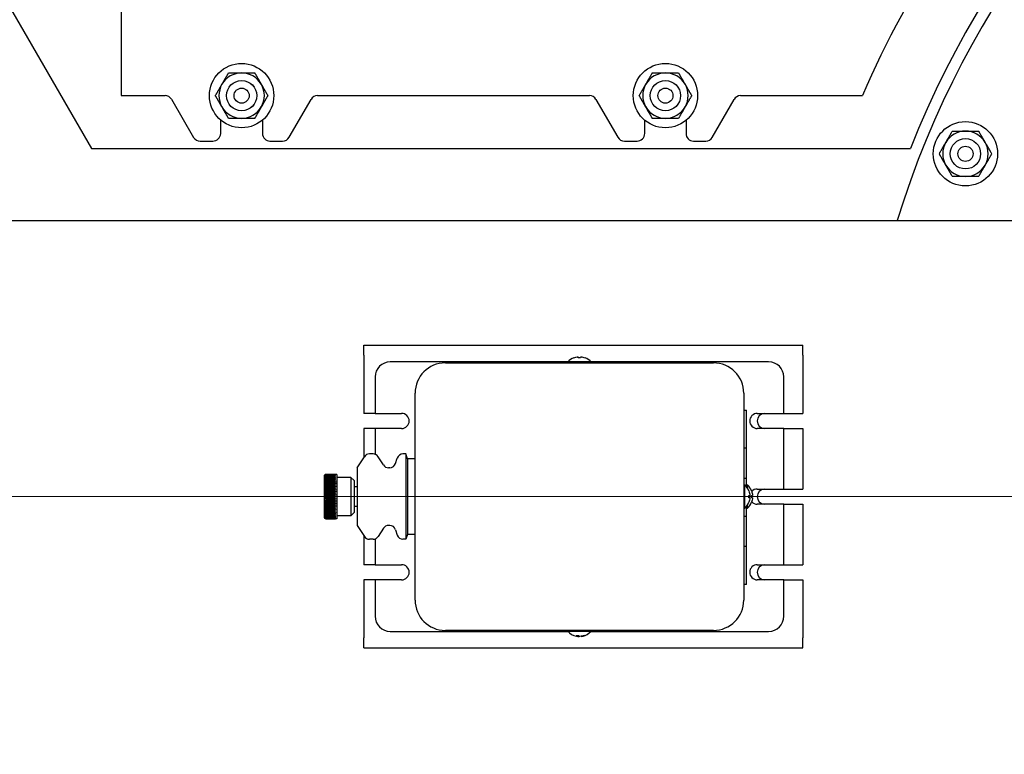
# Model space of a CAD drawing. Extents: x 1 to 669, y 0 to 417.
# Tile 134 of 256: x 87 to 103, y 357 to 369. Entities that reach past the tile are written whole.
import ezdxf

# ---------------------------------------------------------------- set-up
doc = ezdxf.new("R2010")
doc.units = 0
doc.header["$LTSCALE"] = 12
doc.header["$MEASUREMENT"] = 0
doc.layers.get('0').update_dxf_attribs({"linetype": 'CONTINUOUS'})
doc.layers.add('D', color=2, linetype='CONTINUOUS')
doc.layers.add('X', color=1, linetype='CONTINUOUS')
doc.layers.add('Leader', color=41, linetype='CONTINUOUS', lineweight=13)
doc.styles.get("Standard").update_dxf_attribs({"font": 'SIMPLEX.SHX', "width": 0.875})
doc.dimstyles.new('STANDARD$0', dxfattribs={"dimscale": 32, "dimtxt": 0.09375, "dimasz": 0.0625, "dimexe": 0.03125, "dimexo": 0.03125, "dimgap": 0.03125, "dimtad": 1, "dimtih": 1, "dimtoh": 1, "dimdec": 4, "dimzin": 12, "dimdsep": 46, "dimlunit": 5, "dimtxsty": 'Standard', "dimcen": -0.03125, "dimclrd": 256, "dimclre": 256, "dimclrt": 256, "dimadec": 0, "dimazin": 0, "dimtfac": 0.875, "dimtdec": 4, "dimtofl": 0, "dimtmove": 0, "dimatfit": 3, "dimfxl": 1, "dimtolj": 1, "dimtzin": 12, "dimlwd": 13, "dimlwe": 13, "dimarcsym": 0})

# ---------------------------------------------------------------- blocks, each defined once
blk = doc.blocks.new('*D66')
at = {"layer": 'D', "lineweight": 13, "transparency": 16777216}
for p, q in [((155.735, 359.401), (155.735, 291.826)), ((54.635, 355.706), (54.635, 291.826)), ((56.635, 292.826), (153.735, 292.826))]:
    blk.add_line(p, q, dxfattribs=at)
at = {"layer": 'D', "transparency": 16777216}
for points in [[(56.635, 293.159), (56.635, 292.493), (54.635, 292.826)], [(153.735, 293.159), (153.735, 292.493), (155.735, 292.826)]]:
    blk.add_solid(points, dxfattribs=at)
at = {"layer": 'D', "transparency": 16777216, "insert": (105.185, 295.326), "char_height": 3, "attachment_point": 5}
blk.add_mtext('\\A1;101{}{\\C2;%%p1}', dxfattribs=at)
blk = doc.blocks.new('*D70')
at = {"layer": 'D', "lineweight": 13, "transparency": 16777216}
for p, q in [((82.802, 359.888), (82.802, 298.536)), ((148.802, 359.888), (148.802, 298.536)), ((146.802, 299.536), (84.802, 299.536))]:
    blk.add_line(p, q, dxfattribs=at)
at = {"layer": 'D', "transparency": 16777216}
for points in [[(84.802, 299.869), (84.802, 299.203), (82.802, 299.536)], [(146.802, 299.869), (146.802, 299.203), (148.802, 299.536)]]:
    blk.add_solid(points, dxfattribs=at)
at = {"layer": 'D', "transparency": 16777216, "insert": (115.802, 302.036), "char_height": 3, "attachment_point": 5}
blk.add_mtext('\\A1;66', dxfattribs=at)

msp = doc.modelspace()

# ---------------------------------------------------------------- linework, layer by layer
for p, q in [((84.70084, 371.91912), (87.74997, 366.63787)), ((88.23997, 370.41676), (88.23997, 367.51287)), ((88.23997, 367.51287), (88.96269, 367.51287)), ((89.07019, 367.45311), (89.43454, 366.82205)), ((91.01356, 366.82537), (91.3744, 367.45037)), ((91.48265, 367.51287), (95.97229, 367.51287)), ((96.08054, 367.45037), (96.44139, 366.82537)), ((98.00225, 366.82262), (98.36329, 367.44797)), ((98.46748, 367.51287), (100.48032, 367.51287)), ((89.88216, 366.88799), (89.88216, 367.10914)), ((90.57278, 367.1085), (90.57278, 366.88787)), ((96.88561, 366.88787), (96.88561, 367.10621)), ((97.56933, 367.10559), (97.56933, 366.8876)), ((89.54206, 366.76287), (89.75114, 366.76287)), ((90.69621, 366.76287), (90.90529, 366.76287)), ((96.54965, 366.76287), (96.75873, 366.76287)), ((97.68873, 366.76287), (97.89781, 366.76287)), ((87.74997, 366.63787), (101.27394, 366.63787))]:
    msp.add_line(p, q)
for centre, radius in [((90.22784, 367.51287), 0.5315), ((97.22784, 367.51287), 0.5315), ((90.22784, 367.51287), 0.25014), ((90.22784, 367.51287), 0.25), ((97.22784, 367.51287), 0.25014), ((97.22784, 367.51287), 0.25), ((90.22784, 367.51287), 0.125), ((97.22784, 367.51287), 0.125), ((102.18337, 366.55202), 0.5315), ((102.18337, 366.55202), 0.25014), ((102.18337, 366.55202), 0.25), ((102.18337, 366.55202), 0.125)]:
    msp.add_circle(centre, radius)
for centre, radius, start, end in [((115.80247, 360.88787), 33, 199.528779, 69.373612), ((115.80247, 360.88787), 15.625, 276.441866, 158.407675), ((115.80247, 360.88787), 15.4375, 0, 162.820178), ((115.80247, 360.88787), 16.69308, 136.386864, 156.617282), ((90.22784, 367.51287), 0.375, 90, 150), ((90.22784, 367.51287), 0.375, 30, 90), ((97.22784, 367.51287), 0.375, 90, 150), ((97.22784, 367.51287), 0.375, 30, 90), ((90.22784, 367.51287), 0.375, 150, 210), ((90.22784, 367.51287), 0.375, 330, 30), ((97.22784, 367.51287), 0.375, 150, 210), ((97.22784, 367.51287), 0.375, 330, 30), ((88.96269, 367.38628), 0.12659, 31.869895, 90), ((91.48265, 367.38787), 0.125, 89.999983, 149.999986), ((95.97229, 367.38787), 0.125, 29.999979, 89.99997), ((98.47215, 367.38929), 0.12367, 92.163422, 151.673535), ((90.22784, 367.51287), 0.375, 210, 270), ((90.22784, 367.51287), 0.375, 270, 330), ((97.22784, 367.51287), 0.375, 210, 270), ((97.22784, 367.51287), 0.375, 270, 330), ((102.18337, 366.55202), 0.375, 90, 150), ((102.18337, 366.55202), 0.375, 30, 90), ((89.54206, 366.89013), 0.12726, 212.3417, 270), ((89.75114, 366.89403), 0.13116, 270, 357.36115), ((90.69726, 366.88734), 0.12448, 179.756069, 269.5203), ((90.9053, 366.88787), 0.125, 269.99598, 329.999914), ((96.54964, 366.88787), 0.125, 209.999828, 270.00425), ((96.75999, 366.88848), 0.12562, 269.427004, 359.71932), ((97.68873, 366.88237), 0.1195, 177.49215, 270), ((97.89781, 366.88402), 0.12115, 270, 329.550869), ((102.18337, 366.55202), 0.375, 150, 210), ((102.18337, 366.55202), 0.375, 330, 30), ((102.18337, 366.55202), 0.375, 210, 270), ((102.18337, 366.55202), 0.375, 270, 330)]:
    msp.add_arc(centre, radius, start, end)
for points in [[(89.90308, 367.70037), (89.95333, 367.78739), (90.01134, 367.88787)], [(90.01134, 367.88787), (90.12736, 367.88787), (90.22784, 367.88787)], [(90.22784, 367.88787), (90.32833, 367.88787), (90.44435, 367.88787)], [(90.44435, 367.88787), (90.50236, 367.78739), (90.5526, 367.70037)], [(96.90308, 367.70037), (96.95333, 367.78739), (97.01134, 367.88787)], [(97.01134, 367.88787), (97.12736, 367.88787), (97.22784, 367.88787)], [(97.22784, 367.88787), (97.32833, 367.88787), (97.44435, 367.88787)], [(97.44435, 367.88787), (97.50236, 367.78739), (97.5526, 367.70037)], [(89.79483, 367.51287), (89.85284, 367.61335), (89.90308, 367.70037)], [(90.5526, 367.70037), (90.60284, 367.61335), (90.66086, 367.51287)], [(96.79483, 367.51287), (96.85284, 367.61335), (96.90308, 367.70037)], [(97.5526, 367.70037), (97.60284, 367.61335), (97.66086, 367.51287)], [(89.90308, 367.32537), (89.85284, 367.41239), (89.79483, 367.51287)], [(90.66086, 367.51287), (90.60284, 367.41239), (90.5526, 367.32537)], [(96.90308, 367.32537), (96.85284, 367.41239), (96.79483, 367.51287)], [(97.66086, 367.51287), (97.60284, 367.41239), (97.5526, 367.32537)], [(90.01134, 367.13787), (89.95333, 367.23835), (89.90308, 367.32537)], [(90.5526, 367.32537), (90.50236, 367.23835), (90.44435, 367.13787)], [(97.01134, 367.13787), (96.95333, 367.23835), (96.90308, 367.32537)], [(97.5526, 367.32537), (97.50236, 367.23835), (97.44435, 367.13787)], [(90.22784, 367.13787), (90.12736, 367.13787), (90.01134, 367.13787)], [(90.44435, 367.13787), (90.32833, 367.13787), (90.22784, 367.13787)], [(97.22784, 367.13787), (97.12736, 367.13787), (97.01134, 367.13787)], [(97.44435, 367.13787), (97.32833, 367.13787), (97.22784, 367.13787)], [(101.85861, 366.73952), (101.90885, 366.82654), (101.96686, 366.92702)], [(101.96686, 366.92702), (102.08289, 366.92702), (102.18337, 366.92702)], [(102.18337, 366.92702), (102.28385, 366.92702), (102.39988, 366.92702)], [(102.39988, 366.92702), (102.45789, 366.82654), (102.50813, 366.73952)], [(101.75036, 366.55202), (101.80837, 366.6525), (101.85861, 366.73952)], [(102.50813, 366.73952), (102.55837, 366.6525), (102.61638, 366.55202)], [(101.85861, 366.36452), (101.80837, 366.45154), (101.75036, 366.55202)], [(102.61638, 366.55202), (102.55837, 366.45154), (102.50813, 366.36452)], [(101.96686, 366.17702), (101.90885, 366.2775), (101.85861, 366.36452)], [(102.50813, 366.36452), (102.45789, 366.2775), (102.39988, 366.17702)], [(102.18337, 366.17702), (102.08289, 366.17702), (101.96686, 366.17702)], [(102.39988, 366.17702), (102.28385, 366.17702), (102.18337, 366.17702)]]:
    msp.add_rational_spline(points, [1, 1.0379548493, 1], degree=2)
at = {"layer": 'Leader'}
msp.add_line((114.42747, 360.88787), (80.23958, 360.88787), dxfattribs=at)
at = {"layer": 'X'}
for p, q in [((84.93497, 365.44767), (106.48597, 365.44767)), ((92.24497, 363.22325), (92.24497, 363.38825)), ((92.24497, 363.38825), (99.49497, 363.38825)), ((99.49497, 363.22325), (99.49497, 363.38825)), ((92.24497, 363.22325), (92.24497, 362.26325)), ((95.71423, 363.18213), (95.71469, 363.18155)), ((95.78852, 363.18155), (95.78711, 363.19823)), ((95.82783, 363.19823), (95.82642, 363.18155)), ((95.90025, 363.18155), (95.90072, 363.18213)), ((99.49497, 363.22325), (99.49497, 362.26325)), ((95.61785, 363.11487), (92.68247, 363.11487)), ((93.59247, 363.09787), (98.02247, 363.09787)), ((95.99947, 363.11216), (95.61547, 363.11216)), ((95.61547, 363.09787), (95.61547, 363.11216)), ((98.93247, 363.11487), (95.99709, 363.11487)), ((95.99947, 363.09787), (95.99947, 363.11216)), ((92.43247, 362.86487), (92.43247, 362.26287)), ((99.18247, 362.26287), (99.18247, 362.86487)), ((93.09247, 359.17787), (93.09247, 362.59787)), ((98.52247, 362.59787), (98.52247, 359.17787)), ((92.43247, 362.26325), (92.24497, 362.26325)), ((92.43247, 362.26287), (92.86997, 362.26287)), ((98.52247, 362.31666), (98.56747, 362.31666)), ((98.52254, 362.27154), (98.52247, 362.27154)), ((98.52254, 362.27154), (98.52277, 362.12916)), ((98.56747, 362.12916), (98.56747, 362.31666)), ((98.74497, 362.26287), (99.18247, 362.26287)), ((99.18247, 362.26325), (99.49497, 362.26325)), ((98.52277, 362.12916), (98.52348, 361.6915)), ((98.56747, 361.6915), (98.56747, 362.12916)), ((92.43247, 362.01278), (92.24497, 362.01257)), ((92.24497, 362.01257), (92.24497, 361.53138)), ((92.86997, 362.01287), (92.43247, 362.01287)), ((92.43247, 362.01287), (92.43247, 361.58739)), ((92.86997, 362.01325), (92.51543, 362.01287)), ((99.18247, 362.01287), (98.74497, 362.01287)), ((99.18247, 361.01287), (99.18247, 362.01287)), ((99.18247, 362.01248), (99.49497, 362.01248)), ((99.49497, 362.01248), (99.49497, 361.01325)), ((98.52247, 361.6915), (98.52348, 361.6915)), ((98.52901, 361.6915), (98.52348, 361.6915)), ((98.52901, 361.6915), (98.56747, 361.6915)), ((98.56747, 361.18924), (98.56747, 361.6915)), ((92.13599, 361.36437), (92.2555, 361.54751)), ((92.39984, 361.59287), (92.33925, 361.59287)), ((92.57054, 361.41072), (92.48423, 361.54651)), ((92.93746, 361.59287), (92.89315, 361.59287)), ((92.93746, 361.59287), (92.93746, 360.18287)), ((92.96747, 361.51287), (92.93746, 361.59287)), ((92.76986, 361.43432), (92.79777, 361.52291)), ((92.96747, 361.51287), (92.96747, 360.26287)), ((93.09247, 361.51287), (92.96747, 361.51287)), ((91.59247, 361.22937), (91.59247, 360.54637)), ((91.59575, 361.24171), (91.59573, 361.24171)), ((91.59622, 361.24101), (91.59575, 361.24101)), ((91.59674, 361.23814), (91.59575, 361.23814)), ((91.59731, 361.2331), (91.59575, 361.2331)), ((91.59796, 361.22594), (91.59575, 361.22594)), ((91.59871, 361.21669), (91.59575, 361.21669)), ((91.59959, 361.20541), (91.59575, 361.20541)), ((91.61747, 361.25433), (91.77997, 361.25433)), ((91.77997, 361.25359), (91.61747, 361.25359)), ((91.61747, 361.25281), (91.77997, 361.25281)), ((91.77997, 361.2506), (91.61747, 361.2506)), ((91.61747, 361.24904), (91.77997, 361.24904)), ((91.77997, 361.24537), (91.61747, 361.24537)), ((91.61747, 361.24304), (91.77997, 361.24304)), ((91.77997, 361.23794), (91.61747, 361.23794)), ((91.61747, 361.23485), (91.77997, 361.23485)), ((91.77997, 361.22835), (91.61747, 361.22835)), ((91.61747, 361.22452), (91.77997, 361.22452)), ((91.77997, 361.21666), (91.61747, 361.21666)), ((91.61747, 361.21212), (91.77997, 361.21212)), ((91.77997, 361.25433), (91.77997, 361.25437)), ((91.80047, 361.25437), (91.77997, 361.25437)), ((91.77997, 361.25281), (91.77997, 361.25359)), ((91.77997, 361.24904), (91.77997, 361.2506)), ((91.77997, 361.24304), (91.77997, 361.24537)), ((91.77997, 361.23485), (91.77997, 361.23794)), ((91.77997, 361.22452), (91.77997, 361.22835)), ((91.77997, 361.21212), (91.77997, 361.21666)), ((91.80047, 361.25437), (91.80047, 360.52137)), ((92.03277, 361.20487), (91.80047, 361.20487)), ((92.03277, 361.20487), (92.03277, 360.57087)), ((92.08547, 361.15216), (92.03277, 361.20487)), ((92.13599, 361.36437), (92.13599, 360.41137)), ((92.67448, 361.36437), (92.65494, 361.36437)), ((91.60067, 361.19218), (91.59575, 361.19218)), ((91.60201, 361.17707), (91.59575, 361.17707)), ((91.60378, 361.16018), (91.59575, 361.16018)), ((91.60633, 361.14161), (91.59575, 361.14161)), ((91.61078, 361.12147), (91.59575, 361.12147)), ((91.77997, 361.0999), (91.59575, 361.0999)), ((91.77997, 361.07701), (91.59575, 361.07701)), ((91.77997, 361.05296), (91.59575, 361.05296)), ((91.77997, 361.20294), (91.61747, 361.20294)), ((91.61747, 361.19772), (91.77997, 361.19772)), ((91.77997, 361.18728), (91.61747, 361.18728)), ((91.61747, 361.1814), (91.77997, 361.1814)), ((91.77997, 361.16978), (91.61747, 361.16978)), ((91.61747, 361.16328), (91.77997, 361.16328)), ((91.77997, 361.15053), (91.61747, 361.15053)), ((91.61747, 361.14346), (91.77997, 361.14346)), ((91.77997, 361.12967), (91.61747, 361.12967)), ((91.61747, 361.12206), (91.77997, 361.12206)), ((91.77997, 361.10731), (91.61747, 361.10731)), ((91.61747, 361.09922), (91.77997, 361.09922)), ((91.77997, 361.08361), (91.61747, 361.08361)), ((91.61747, 361.07508), (91.77997, 361.07508)), ((91.77997, 361.05869), (91.61747, 361.05869)), ((91.61747, 361.04978), (91.77997, 361.04978)), ((91.77997, 361.19772), (91.77997, 361.20294)), ((91.77997, 361.1814), (91.77997, 361.18728)), ((91.77997, 361.16328), (91.77997, 361.16978)), ((91.77997, 361.15053), (91.77997, 361.14346)), ((91.77997, 361.12967), (91.77997, 361.12206)), ((91.77997, 361.10731), (91.77997, 361.09922)), ((91.77997, 361.08361), (91.77997, 361.07508)), ((91.77997, 361.05869), (91.77997, 361.04978)), ((92.08547, 361.15216), (92.08547, 360.62357)), ((92.13599, 361.05027), (92.08547, 361.05027)), ((98.52348, 361.18924), (98.52247, 361.18924)), ((98.52247, 361.07987), (98.53676, 361.07987)), ((98.52348, 361.18924), (98.5291, 361.18924)), ((98.56747, 361.18924), (98.5291, 361.18924)), ((98.53676, 360.69587), (98.53676, 361.07987)), ((98.56747, 361.0482), (98.56747, 361.18924)), ((98.56747, 361.07987), (98.58176, 361.07987)), ((98.58176, 361.02884), (98.58176, 361.07987)), ((91.77997, 361.0279), (91.59575, 361.0279)), ((91.77997, 361.00197), (91.59575, 361.00197)), ((91.77997, 360.97533), (91.59575, 360.97533)), ((91.77997, 360.94816), (91.59575, 360.94816)), ((91.77997, 360.92061), (91.59575, 360.92061)), ((91.61747, 360.89287), (91.59575, 360.89287)), ((91.59575, 360.88287), (91.61747, 360.88287)), ((91.77997, 361.03273), (91.61747, 361.03273)), ((91.61747, 361.02349), (91.77997, 361.02349)), ((91.77997, 361.00587), (91.61747, 361.00587)), ((91.61747, 360.99636), (91.77997, 360.99636)), ((91.77997, 360.97828), (91.61747, 360.97828)), ((91.61747, 360.96855), (91.77997, 360.96855)), ((91.77997, 360.95013), (91.61747, 360.95013)), ((91.61747, 360.94026), (91.77997, 360.94026)), ((91.77997, 360.9216), (91.61747, 360.9216)), ((91.61747, 360.91163), (91.77997, 360.91163)), ((91.77997, 360.89287), (91.61747, 360.89287)), ((91.61747, 360.88287), (91.77997, 360.88287)), ((91.77997, 361.02349), (91.77997, 361.03273)), ((91.77997, 361.00587), (91.77997, 360.99636)), ((91.77997, 360.97828), (91.77997, 360.96855)), ((91.77997, 360.94026), (91.77997, 360.95013)), ((91.77997, 360.9216), (91.77997, 360.91163)), ((91.77997, 360.89287), (91.77997, 360.88287)), ((98.60674, 360.98111), (98.60616, 360.98065)), ((98.60616, 360.90682), (98.62283, 360.90823)), ((98.65174, 360.98111), (98.65116, 360.98065)), ((98.65116, 360.90682), (98.66783, 360.90823)), ((98.74497, 361.01287), (99.18247, 361.01287)), ((99.18247, 361.01325), (99.49497, 361.01325)), ((91.77997, 360.85512), (91.59575, 360.85512)), ((91.77997, 360.82757), (91.59575, 360.82757)), ((91.77997, 360.8004), (91.59575, 360.8004)), ((91.77997, 360.77377), (91.59575, 360.77377)), ((91.77997, 360.74784), (91.59575, 360.74784)), ((91.77997, 360.72277), (91.59575, 360.72277)), ((91.77997, 360.8641), (91.61747, 360.8641)), ((91.61747, 360.85413), (91.77997, 360.85413)), ((91.77997, 360.83548), (91.61747, 360.83548)), ((91.61747, 360.8256), (91.77997, 360.8256)), ((91.77997, 360.80718), (91.61747, 360.80718)), ((91.61747, 360.79745), (91.77997, 360.79745)), ((91.77997, 360.77938), (91.61747, 360.77938)), ((91.61747, 360.76987), (91.77997, 360.76987)), ((91.77997, 360.75225), (91.61747, 360.75225)), ((91.61747, 360.74301), (91.77997, 360.74301)), ((91.77997, 360.72595), (91.61747, 360.72595)), ((91.61747, 360.71704), (91.77997, 360.71704)), ((91.77997, 360.8641), (91.77997, 360.85413)), ((91.77997, 360.83548), (91.77997, 360.8256)), ((91.77997, 360.80718), (91.77997, 360.79745)), ((91.77997, 360.77938), (91.77997, 360.76987)), ((91.77997, 360.75225), (91.77997, 360.74301)), ((91.77997, 360.72595), (91.77997, 360.71704)), ((92.13599, 360.72546), (92.08547, 360.72546)), ((98.56747, 360.56408), (98.56747, 360.72753)), ((98.58176, 360.69587), (98.58176, 360.74689)), ((98.62283, 360.86751), (98.60616, 360.86892)), ((98.60616, 360.79508), (98.60674, 360.79462)), ((98.66783, 360.86751), (98.65116, 360.86892)), ((98.65116, 360.79508), (98.65174, 360.79462)), ((99.18247, 360.76287), (98.74497, 360.76287)), ((99.18247, 359.76287), (99.18247, 360.76287)), ((99.18247, 360.76248), (99.49497, 360.76248)), ((99.49497, 360.76248), (99.49497, 359.76325)), ((91.77997, 360.69872), (91.59575, 360.69872)), ((91.77997, 360.67584), (91.59575, 360.67584)), ((91.61078, 360.65426), (91.59575, 360.65426)), ((91.60633, 360.63412), (91.59575, 360.63412)), ((91.60378, 360.61555), (91.59575, 360.61555)), ((91.60201, 360.59866), (91.59575, 360.59866)), ((91.60067, 360.58355), (91.59575, 360.58355)), ((91.59959, 360.57032), (91.59575, 360.57032)), ((91.59871, 360.55904), (91.59575, 360.55904)), ((91.77997, 360.70065), (91.61747, 360.70065)), ((91.61747, 360.69213), (91.77997, 360.69213)), ((91.77997, 360.67651), (91.61747, 360.67651)), ((91.61747, 360.66842), (91.77997, 360.66842)), ((91.77997, 360.65367), (91.61747, 360.65367)), ((91.61747, 360.64606), (91.77997, 360.64606)), ((91.77997, 360.63227), (91.61747, 360.63227)), ((91.61747, 360.6252), (91.77997, 360.6252)), ((91.77997, 360.61245), (91.61747, 360.61245)), ((91.61747, 360.60596), (91.77997, 360.60596)), ((91.77997, 360.59433), (91.61747, 360.59433)), ((91.61747, 360.58845), (91.77997, 360.58845)), ((91.77997, 360.57802), (91.61747, 360.57802)), ((91.61747, 360.57279), (91.77997, 360.57279)), ((91.77997, 360.56361), (91.61747, 360.56361)), ((91.61747, 360.55907), (91.77997, 360.55907)), ((91.77997, 360.69213), (91.77997, 360.70065)), ((91.77997, 360.67651), (91.77997, 360.66842)), ((91.77997, 360.64606), (91.77997, 360.65367)), ((91.77997, 360.63227), (91.77997, 360.6252)), ((91.77997, 360.60596), (91.77997, 360.61245)), ((91.77997, 360.58845), (91.77997, 360.59433)), ((91.77997, 360.57279), (91.77997, 360.57802)), ((91.77997, 360.55907), (91.77997, 360.56361)), ((92.03277, 360.57087), (91.80047, 360.57087)), ((92.08547, 360.62357), (92.03277, 360.57087)), ((98.52247, 360.69587), (98.53676, 360.69587)), ((98.52247, 360.56408), (98.52348, 360.56408)), ((98.5291, 360.56408), (98.52348, 360.56408)), ((98.5291, 360.56408), (98.56747, 360.56408)), ((98.56747, 360.69587), (98.58176, 360.69587)), ((98.56747, 360.06183), (98.56747, 360.56408)), ((91.59573, 360.53402), (91.59575, 360.53402)), ((91.59796, 360.54979), (91.59575, 360.54979)), ((91.59731, 360.54263), (91.59575, 360.54263)), ((91.59674, 360.5376), (91.59575, 360.5376)), ((91.59622, 360.53472), (91.59575, 360.53472)), ((91.77997, 360.55121), (91.61747, 360.55121)), ((91.61747, 360.54738), (91.77997, 360.54738)), ((91.77997, 360.54088), (91.61747, 360.54088)), ((91.61747, 360.53779), (91.77997, 360.53779)), ((91.77997, 360.53269), (91.61747, 360.53269)), ((91.61747, 360.53036), (91.77997, 360.53036)), ((91.77997, 360.52669), (91.61747, 360.52669)), ((91.61747, 360.52513), (91.77997, 360.52513)), ((91.77997, 360.52292), (91.61747, 360.52292)), ((91.61747, 360.52214), (91.77997, 360.52214)), ((91.77997, 360.5214), (91.61747, 360.5214)), ((91.77997, 360.54738), (91.77997, 360.55121)), ((91.77997, 360.53779), (91.77997, 360.54088)), ((91.77997, 360.53036), (91.77997, 360.53269)), ((91.77997, 360.52513), (91.77997, 360.52669)), ((91.77997, 360.52292), (91.77997, 360.52214)), ((91.77997, 360.52137), (91.77997, 360.5214)), ((91.80047, 360.52137), (91.77997, 360.52137)), ((92.13599, 360.41137), (92.2555, 360.22822)), ((92.67448, 360.41137), (92.65494, 360.41137)), ((92.24497, 360.24436), (92.24497, 359.76325)), ((92.57054, 360.36501), (92.48423, 360.22922)), ((92.76986, 360.34141), (92.79777, 360.25282)), ((92.96747, 360.26287), (92.93746, 360.18287)), ((93.09247, 360.26287), (92.96747, 360.26287)), ((92.39984, 360.18287), (92.33925, 360.18287)), ((92.43247, 360.18834), (92.43247, 359.76287)), ((92.93746, 360.18287), (92.89315, 360.18287)), ((98.52348, 360.06183), (98.52247, 360.06183)), ((98.52348, 360.06183), (98.52277, 359.62416)), ((98.52348, 360.06183), (98.52989, 360.06183)), ((98.56747, 360.06183), (98.52989, 360.06183)), ((98.56747, 359.62416), (98.56747, 360.06183)), ((92.43247, 359.76325), (92.24497, 359.76325)), ((92.43247, 359.76287), (92.86997, 359.76287)), ((98.74497, 359.76287), (99.18247, 359.76287)), ((99.18247, 359.76325), (99.49497, 359.76325)), ((98.52277, 359.62416), (98.52255, 359.48221)), ((98.56747, 359.43666), (98.56747, 359.62416)), ((92.24497, 359.51248), (92.24497, 358.55325)), ((92.43247, 359.51248), (92.24497, 359.51248)), ((92.43247, 359.51287), (92.43247, 358.91087)), ((92.86997, 359.51287), (92.43247, 359.51287)), ((98.52247, 359.48221), (98.52255, 359.48221)), ((98.56747, 359.43666), (98.52247, 359.43666)), ((99.18247, 359.51287), (98.74497, 359.51287)), ((99.18247, 358.91087), (99.18247, 359.51287)), ((99.18247, 359.51248), (99.49497, 359.51248)), ((99.49497, 359.51248), (99.49497, 358.55325)), ((92.68247, 358.66087), (95.61785, 358.66087)), ((98.02247, 358.67787), (93.59247, 358.67787)), ((95.61547, 358.67787), (95.61547, 358.66358)), ((95.61547, 358.66358), (95.99947, 358.66358)), ((95.99709, 358.66087), (98.93247, 358.66087)), ((95.99947, 358.67787), (95.99947, 358.66358)), ((92.24497, 358.38825), (92.24497, 358.55325)), ((95.78268, 358.59382), (95.78088, 358.5775)), ((95.79643, 358.5775), (95.79691, 358.58792)), ((95.83386, 358.57937), (95.83407, 358.5775)), ((99.49497, 358.38825), (99.49497, 358.55325)), ((92.24497, 358.38825), (99.49497, 358.38825))]:
    msp.add_line(p, q, dxfattribs=at)
for centre, radius, start, end in [((95.80747, 362.94587), 0.254, 111.537526, 139.104554), ((95.80747, 362.94587), 0.254, 40.895446, 68.462474), ((92.68247, 362.86487), 0.25, 90, 180), ((93.59247, 362.59787), 0.5, 90, 180), ((98.02247, 362.59787), 0.5, 0, 90), ((98.93247, 362.86487), 0.25, 0, 90), ((92.86997, 362.13787), 0.125, 270, 90), ((98.74497, 362.13787), 0.125, 90, 270), ((98.86997, 362.13787), 0.12539, 94.500877, 265.499123), ((92.86997, 362.13825), 0.125, 270, 359.91138), ((92.33925, 361.49287), 0.1, 90, 146.874576), ((92.39984, 361.49287), 0.1, 32.442026, 90), ((92.89315, 361.49287), 0.1, 90, 162.514961), ((92.65494, 361.46437), 0.1, 212.442026, 270), ((92.67448, 361.46437), 0.1, 270, 342.514961), ((91.61747, 361.22937), 0.025, 150.409351, 180), ((91.61747, 361.22933), 0.025, 90.000966, 150.32004), ((98.37047, 360.88787), 0.254, 21.537526, 49.104554), ((98.41547, 360.88787), 0.254, 21.537526, 49.104554), ((92.21771, 360.88787), 0.62198, 179.539403, 180.460597), ((98.74497, 360.88787), 0.125, 90, 136.798186), ((98.86997, 360.88787), 0.12539, 94.500877, 265.499123), ((98.37047, 360.88787), 0.254, 310.895446, 338.462474), ((98.41547, 360.88787), 0.254, 310.895446, 338.462474), ((98.74497, 360.88787), 0.125, 223.201814, 270), ((91.61747, 360.54637), 0.025, 180, 209.590649), ((91.61747, 360.5464), 0.025, 209.67996, 269.999035), ((92.65494, 360.31137), 0.1, 90, 147.557974), ((92.67448, 360.31137), 0.1, 17.485039, 90), ((92.33925, 360.28287), 0.1, 213.125424, 270), ((92.39984, 360.28287), 0.1, 270, 327.557974), ((92.89315, 360.28287), 0.1, 197.485039, 270), ((92.86997, 359.63787), 0.125, 270, 90), ((98.74497, 359.63787), 0.125, 90, 270), ((98.86997, 359.63787), 0.12539, 94.500877, 265.499123), ((93.59247, 359.17787), 0.5, 180, 270), ((98.02247, 359.17787), 0.5, 270, 0), ((92.68247, 358.91087), 0.25, 180, 270), ((98.93247, 358.91087), 0.25, 270, 0), ((95.80747, 358.82987), 0.254, 220.895446, 258.078141), ((95.80747, 358.82987), 0.254, 281.921859, 319.104554)]:
    msp.add_arc(centre, radius, start, end, dxfattribs=at)
at = {"layer": 'X', "extrusion": (2.39742e-16, 6.05677e-18, -1)}
msp.add_ellipse((95.80747, 362.94595), major_axis=(0.254, 0), ratio=0.99643124, start_param=-1.94473558, end_param=-1.65104562, dxfattribs=at)
at = {"layer": 'X'}
for centre, major_axis, ratio, start_param, end_param in [((95.80747, 362.99306), (-0.24257, 0), 0.77945276, -1.64899168, -1.49260097), ((92.21748, 361.24104), (-0.62174, -0.00042), 0.07845908, -0.00809463, 0.00798935), ((92.21748, 361.23777), (-0.62174, -0.00042), 0.15643443, -0.00814792, 0.00793605), ((92.21748, 361.23234), (-0.62174, -0.00043), 0.23344531, -0.00820257, 0.00788141), ((92.21748, 361.22479), (-0.62174, -0.00044), 0.30901693, -0.00825931, 0.00782467), ((92.21748, 361.21516), (-0.62174, -0.00045), 0.38268335, -0.00831904, 0.00776494), ((92.21748, 361.20352), (-0.62174, -0.00047), 0.4539904, -0.00838279, 0.00770119), ((91.61747, 361.22789), (-0.025, 0), 0.99691733, -1.57077951, -0.51801299), ((91.61747, 361.22435), (-0.025, 0), 0.98768834, -1.57077951, -0.51801299), ((91.61747, 361.21873), (-0.025, 0), 0.97236992, -1.57077951, -0.51801299), ((91.61747, 361.21108), (-0.025, 0), 0.95105652, -1.57077951, -0.51801299), ((91.61747, 361.20143), (-0.025, 0), 0.92387953, -1.57077951, -0.51801299), ((91.61747, 361.18985), (-0.025, 0), 0.89100652, -1.57077951, -0.51801299), ((92.21748, 361.18992), (-0.62174, -0.00049), 0.52249845, -0.00845186, 0.00763211), ((92.21748, 361.17447), (-0.62174, -0.00051), 0.58778512, -0.00852794, 0.00755604), ((92.21748, 361.15725), (-0.62174, -0.00055), 0.6494479, -0.00861325, 0.00747073), ((92.21748, 361.13837), (-0.62174, -0.00059), 0.70710662, -0.00871084, 0.00737313), ((92.21748, 361.11794), (-0.62174, -0.00064), 0.7604058, -0.00882512, 0.00725886), ((92.21748, 361.0961), (-0.62174, -0.00071), 0.80901681, -0.00896259, 0.00712139), ((92.21748, 361.07297), (-0.62174, -0.0008), 0.85263997, -0.00913346, 0.00695052), ((92.21748, 361.0487), (-0.62174, -0.00092), 0.89100632, -0.00935469, 0.00672928), ((91.61747, 361.1764), (-0.025, 0), 0.85264016, -1.57077951, -0.51801299), ((91.61747, 361.16118), (-0.025, 0), 0.80901699, -1.57077951, -0.51801299), ((91.61747, 361.14427), (-0.025, 0), 0.76040597, -1.57077951, -0.51801299), ((91.61747, 361.12578), (-0.025, 0), 0.70710678, -1.57077951, -0.51801299), ((91.61747, 361.10583), (-0.025, 0), 0.64944805, -1.57077951, -0.51801299), ((91.61747, 361.08453), (-0.025, 0), 0.58778525, -1.57077951, -0.51801299), ((91.61747, 361.06202), (-0.025, 0), 0.52249856, -1.57077951, -0.51801299), ((91.61747, 361.03843), (-0.025, 0), 0.4539905, -1.57077951, -0.51801299), ((92.21748, 361.02344), (-0.62174, -0.00109), 0.92387933, -0.00965675, 0.00642723), ((92.21748, 360.99734), (-0.62174, -0.00135), 0.9510563, -0.01010051, 0.00598346), ((92.21748, 360.97057), (-0.62174, -0.00178), 0.9723697, -0.01082797, 0.00525601), ((92.21748, 360.94328), (-0.62174, -0.00266), 0.98768812, -0.01226487, 0.00381911), ((92.21748, 360.91566), (-0.62172, -0.0053), 0.99691711, -0.01654041, -0.00045643), ((91.61747, 361.01392), (-0.025, 0), 0.38268343, -1.57077951, -0.51801299), ((91.61747, 360.98863), (-0.025, 0), 0.30901699, -1.57077951, -0.51801299), ((91.61747, 360.96272), (-0.025, 0), 0.23344536, -1.57077951, -0.51801299), ((91.61747, 360.93635), (-0.025, 0), 0.15643447, -1.57077951, -0.51801299), ((91.61747, 360.90967), (-0.025, 0), 0.0784591, -1.57077951, -0.51801299), ((98.41766, 360.88787), (0, 0.24257), 0.77945276, -1.64899168, -1.49260097), ((98.46266, 360.88787), (0, 0.24257), 0.77945276, -1.64899168, -1.49260097), ((92.21748, 360.86007), (-0.62172, 0.0053), 0.99691711, 0.00045644, 0.01654042), ((92.21748, 360.83245), (-0.62174, 0.00266), 0.98768812, -0.00381902, 0.01226496), ((92.21748, 360.80517), (-0.62174, 0.00178), 0.9723697, -0.00525601, 0.01082796), ((92.21748, 360.77839), (-0.62174, 0.00135), 0.9510563, -0.00598346, 0.01010051), ((92.21748, 360.7523), (-0.62174, 0.00109), 0.92387933, -0.00642723, 0.00965675), ((92.21748, 360.72704), (-0.62174, 0.00092), 0.89100632, -0.00672929, 0.00935469), ((91.61747, 360.86606), (0.025, 0), 0.0784591, -2.62357965, -1.57081317), ((91.61747, 360.83939), (0.025, 0), 0.15643447, -2.62357965, -1.57081317), ((91.61747, 360.81301), (0.025, 0), 0.23344536, -2.62357965, -1.57081317), ((91.61747, 360.7871), (0.025, 0), 0.30901699, -2.62357965, -1.57081317), ((91.61747, 360.76181), (0.025, 0), 0.38268343, -2.62357965, -1.57081317), ((91.61747, 360.7373), (0.025, 0), 0.4539905, -2.62357965, -1.57081317), ((92.21748, 360.70277), (-0.62174, 0.0008), 0.85263997, -0.00695053, 0.00913345), ((92.21748, 360.67964), (-0.62174, 0.00071), 0.80901681, -0.00712139, 0.00896259), ((92.21748, 360.65779), (-0.62174, 0.00064), 0.7604058, -0.00725886, 0.00882512), ((92.21748, 360.63737), (-0.62174, 0.00059), 0.70710662, -0.00737313, 0.00871084), ((92.21748, 360.61848), (-0.62174, 0.00055), 0.6494479, -0.00747073, 0.00861325), ((92.21748, 360.60126), (-0.62174, 0.00051), 0.58778512, -0.00755604, 0.00852794), ((92.21748, 360.58581), (-0.62174, 0.00049), 0.52249845, -0.00763212, 0.00845186), ((92.21748, 360.57222), (-0.62174, 0.00047), 0.4539904, -0.0077012, 0.00838278), ((92.21748, 360.56057), (-0.62174, 0.00045), 0.38268335, -0.00776494, 0.00831904), ((92.21748, 360.55094), (-0.62174, 0.00044), 0.30901693, -0.00782467, 0.00825931), ((91.61747, 360.71371), (0.025, 0), 0.52249856, -2.62357965, -1.57081317), ((91.61747, 360.6912), (0.025, 0), 0.58778525, -2.62357965, -1.57081317), ((91.61747, 360.6699), (0.025, 0), 0.64944805, -2.62357965, -1.57081317), ((91.61747, 360.64995), (0.025, 0), 0.70710678, -2.62357965, -1.57081317), ((91.61747, 360.63146), (0.025, 0), 0.76040597, -2.62357965, -1.57081317), ((91.61747, 360.61455), (0.025, 0), 0.80901699, -2.62357965, -1.57081317), ((91.61747, 360.59933), (0.025, 0), 0.85264016, -2.62357965, -1.57081317), ((91.61747, 360.58589), (0.025, 0), 0.89100652, -2.62357965, -1.57081317), ((91.61747, 360.57431), (0.025, 0), 0.92387953, -2.62357965, -1.57081317), ((91.61747, 360.56466), (0.025, 0), 0.95105652, -2.62357965, -1.57081317), ((92.21748, 360.54339), (-0.62174, 0.00043), 0.23344531, -0.00788141, 0.00820256), ((92.21748, 360.53797), (-0.62174, 0.00042), 0.15643443, -0.00793605, 0.00814792), ((92.21748, 360.5347), (-0.62174, 0.00042), 0.07845908, -0.00798935, 0.00809463), ((91.61747, 360.557), (0.025, 0), 0.97236992, -2.62357965, -1.57081317), ((91.61747, 360.55139), (0.025, 0), 0.98768834, -2.62357965, -1.57081317), ((91.61747, 360.54784), (0.025, 0), 0.99691733, -2.62357965, -1.57081317), ((95.8084, 358.82978), (-0.02318, -0.25294), 0.38048659, -0.33907949, -0.04538953), ((95.82989, 358.78268), (0.2191, 0.1041), 0.72038941, -2.23202231, -2.0756316), ((95.80709, 358.82978), (0.05501, -0.24797), 0.92092626, -0.34730789, -0.28177736), ((95.8084, 358.82978), (-0.02318, -0.25294), 0.38048659, 0.11510905, 0.22696467), ((95.80709, 358.82978), (0.05501, -0.24797), 0.92092626, -0.12127878, 0.17241118), ((95.75321, 358.78268), (0.15918, -0.18304), 0.29763351, -0.3314638, -0.17507308)]:
    msp.add_ellipse(centre, major_axis=major_axis, ratio=ratio, start_param=start_param, end_param=end_param, dxfattribs=at)
at = {"layer": 'X', "extrusion": (2.42768e-16, -5.8413e-18, -1)}
msp.add_ellipse((95.80747, 362.94595), major_axis=(0.254, 0), ratio=0.99643124, start_param=-1.49054704, end_param=-1.19685708, dxfattribs=at)
at = {"layer": 'X', "extrusion": (2.44756e-16, 2.78192e-19, -1)}
msp.add_ellipse((91.61747, 361.22867), major_axis=(0.025, 0), ratio=0.99691733, start_param=-2.62357965, end_param=-1.57081317, dxfattribs=at)
at = {"layer": 'X', "extrusion": (2.40988e-16, 2.45499e-18, -1)}
msp.add_ellipse((91.61747, 361.22591), major_axis=(0.025, 0), ratio=0.98768834, start_param=-2.62357965, end_param=-1.57081317, dxfattribs=at)
at = {"layer": 'X', "extrusion": (2.32398e-16, -1.30062e-17, -1)}
msp.add_ellipse((91.61747, 361.22107), major_axis=(0.025, 0), ratio=0.97236992, start_param=-2.62357965, end_param=-1.57081317, dxfattribs=at)
at = {"layer": 'X', "extrusion": (2.32398e-16, -1.32977e-17, -1)}
msp.add_ellipse((91.61747, 361.21417), major_axis=(0.025, 0), ratio=0.95105652, start_param=-2.62357965, end_param=-1.57081317, dxfattribs=at)
at = {"layer": 'X', "extrusion": (2.49578e-16, 1.8938e-17, -1)}
msp.add_ellipse((91.61747, 361.20525), major_axis=(0.025, 0), ratio=0.92387953, start_param=-2.62357965, end_param=-1.57081317, dxfattribs=at)
at = {"layer": 'X', "extrusion": (2.49578e-16, 1.96367e-17, -1)}
msp.add_ellipse((91.61747, 361.19439), major_axis=(0.025, 0), ratio=0.89100652, start_param=-2.62357965, end_param=-1.57081317, dxfattribs=at)
at = {"layer": 'X', "extrusion": (2.49578e-16, 2.05203e-17, -1)}
msp.add_ellipse((91.61747, 361.18163), major_axis=(0.025, 0), ratio=0.85264016, start_param=-2.62357965, end_param=-1.57081317, dxfattribs=at)
at = {"layer": 'X', "extrusion": (2.49578e-16, 2.16268e-17, -1)}
msp.add_ellipse((91.61747, 361.16706), major_axis=(0.025, 0), ratio=0.80901699, start_param=-2.62357965, end_param=-1.57081317, dxfattribs=at)
at = {"layer": 'X', "extrusion": (2.49578e-16, 2.30093e-17, -1)}
msp.add_ellipse((91.61747, 361.15077), major_axis=(0.025, 0), ratio=0.76040597, start_param=-2.62357965, end_param=-1.57081317, dxfattribs=at)
at = {"layer": 'X', "extrusion": (2.49578e-16, 2.47437e-17, -1)}
msp.add_ellipse((91.61747, 361.13286), major_axis=(0.025, 0), ratio=0.70710678, start_param=-2.62357965, end_param=-1.57081317, dxfattribs=at)
at = {"layer": 'X', "extrusion": (2.49578e-16, 2.69404e-17, -1)}
msp.add_ellipse((91.61747, 361.11343), major_axis=(0.025, 0), ratio=0.64944805, start_param=-2.62357965, end_param=-1.57081317, dxfattribs=at)
at = {"layer": 'X', "extrusion": (2.49578e-16, 2.97667e-17, -1)}
msp.add_ellipse((91.61747, 361.09262), major_axis=(0.025, 0), ratio=0.58778525, start_param=-2.62357965, end_param=-1.57081317, dxfattribs=at)
at = {"layer": 'X', "extrusion": (2.49578e-16, 3.3486e-17, -1)}
msp.add_ellipse((91.61747, 361.07055), major_axis=(0.025, 0), ratio=0.52249856, start_param=-2.62357965, end_param=-1.57081317, dxfattribs=at)
at = {"layer": 'X', "extrusion": (2.49578e-16, 3.85392e-17, -1)}
msp.add_ellipse((91.61747, 361.04734), major_axis=(0.025, 0), ratio=0.4539905, start_param=-2.62357965, end_param=-1.57081317, dxfattribs=at)
at = {"layer": 'X', "extrusion": (2.49578e-16, 4.57203e-17, -1)}
msp.add_ellipse((91.61747, 361.02316), major_axis=(0.025, 0), ratio=0.38268343, start_param=-2.62357965, end_param=-1.57081317, dxfattribs=at)
at = {"layer": 'X', "extrusion": (2.49578e-16, 5.66196e-17, -1)}
msp.add_ellipse((91.61747, 360.99814), major_axis=(0.025, 0), ratio=0.30901699, start_param=-2.62357965, end_param=-1.57081317, dxfattribs=at)
at = {"layer": 'X', "extrusion": (2.49578e-16, 7.49486e-17, -1)}
msp.add_ellipse((91.61747, 360.97244), major_axis=(0.025, 0), ratio=0.23344536, start_param=-2.62357965, end_param=-1.57081317, dxfattribs=at)
at = {"layer": 'X', "extrusion": (2.49578e-16, 1.11845e-16, -1)}
msp.add_ellipse((91.61747, 360.94622), major_axis=(0.025, 0), ratio=0.15643447, start_param=-2.62357965, end_param=-1.57081317, dxfattribs=at)
at = {"layer": 'X', "extrusion": (2.49578e-16, 2.23e-16, -1)}
msp.add_ellipse((91.61747, 360.91964), major_axis=(0.025, 0), ratio=0.0784591, start_param=-2.62357965, end_param=-1.57081317, dxfattribs=at)
at = {"layer": 'X', "extrusion": (2.49485e-16, 2.17222e-18, -1)}
for centre in [(98.37056, 360.88787), (98.41556, 360.88787)]:
    msp.add_ellipse(centre, major_axis=(0, -0.254), ratio=0.99643124, start_param=-1.94473558, end_param=-1.65104562, dxfattribs=at)
at = {"layer": 'X', "extrusion": (2.4301e-16, -5.20808e-20, -1)}
msp.add_ellipse((91.61747, 360.85609), major_axis=(-0.025, 0), ratio=0.0784591, start_param=-1.57077951, end_param=-0.51801299, dxfattribs=at)
at = {"layer": 'X', "extrusion": (2.4301e-16, -2.61209e-20, -1)}
msp.add_ellipse((91.61747, 360.82951), major_axis=(-0.025, 0), ratio=0.15643447, start_param=-1.57077951, end_param=-0.51801299, dxfattribs=at)
at = {"layer": 'X', "extrusion": (2.4301e-16, -1.75039e-20, -1)}
msp.add_ellipse((91.61747, 360.80329), major_axis=(-0.025, 0), ratio=0.23344536, start_param=-1.57077951, end_param=-0.51801299, dxfattribs=at)
at = {"layer": 'X', "extrusion": (2.4301e-16, -1.32233e-20, -1)}
msp.add_ellipse((91.61747, 360.77759), major_axis=(-0.025, 0), ratio=0.30901699, start_param=-1.57077951, end_param=-0.51801299, dxfattribs=at)
at = {"layer": 'X', "extrusion": (2.4301e-16, -1.06778e-20, -1)}
msp.add_ellipse((91.61747, 360.75257), major_axis=(-0.025, 0), ratio=0.38268343, start_param=-1.57077951, end_param=-0.51801299, dxfattribs=at)
at = {"layer": 'X', "extrusion": (2.4301e-16, -9.00066e-21, -1)}
msp.add_ellipse((91.61747, 360.72839), major_axis=(-0.025, 0), ratio=0.4539905, start_param=-1.57077951, end_param=-0.51801299, dxfattribs=at)
at = {"layer": 'X', "extrusion": (2.47534e-16, -1.37462e-19, -1)}
for centre in [(98.37056, 360.88787), (98.41556, 360.88787)]:
    msp.add_ellipse(centre, major_axis=(0, -0.254), ratio=0.99643124, start_param=-1.49054704, end_param=-1.19685708, dxfattribs=at)
at = {"layer": 'X', "extrusion": (2.4301e-16, -7.82053e-21, -1)}
msp.add_ellipse((91.61747, 360.70519), major_axis=(-0.025, 0), ratio=0.52249856, start_param=-1.57077951, end_param=-0.51801299, dxfattribs=at)
at = {"layer": 'X', "extrusion": (2.4301e-16, -6.95188e-21, -1)}
msp.add_ellipse((91.61747, 360.68311), major_axis=(-0.025, 0), ratio=0.58778525, start_param=-1.57077951, end_param=-0.51801299, dxfattribs=at)
at = {"layer": 'X', "extrusion": (2.4301e-16, -6.29183e-21, -1)}
msp.add_ellipse((91.61747, 360.6623), major_axis=(-0.025, 0), ratio=0.64944805, start_param=-1.57077951, end_param=-0.51801299, dxfattribs=at)
at = {"layer": 'X', "extrusion": (2.4301e-16, -5.77878e-21, -1)}
msp.add_ellipse((91.61747, 360.64288), major_axis=(-0.025, 0), ratio=0.70710678, start_param=-1.57077951, end_param=-0.51801299, dxfattribs=at)
at = {"layer": 'X', "extrusion": (2.4301e-16, -5.37373e-21, -1)}
msp.add_ellipse((91.61747, 360.62497), major_axis=(-0.025, 0), ratio=0.76040597, start_param=-1.57077951, end_param=-0.51801299, dxfattribs=at)
at = {"layer": 'X', "extrusion": (2.4301e-16, -5.05084e-21, -1)}
msp.add_ellipse((91.61747, 360.60868), major_axis=(-0.025, 0), ratio=0.80901699, start_param=-1.57077951, end_param=-0.51801299, dxfattribs=at)
at = {"layer": 'X', "extrusion": (2.4301e-16, -4.79243e-21, -1)}
msp.add_ellipse((91.61747, 360.59411), major_axis=(-0.025, 0), ratio=0.85264016, start_param=-1.57077951, end_param=-0.51801299, dxfattribs=at)
at = {"layer": 'X', "extrusion": (2.4301e-16, -4.58607e-21, -1)}
msp.add_ellipse((91.61747, 360.58135), major_axis=(-0.025, 0), ratio=0.89100652, start_param=-1.57077951, end_param=-0.51801299, dxfattribs=at)
at = {"layer": 'X', "extrusion": (2.4301e-16, -4.42289e-21, -1)}
msp.add_ellipse((91.61747, 360.57048), major_axis=(-0.025, 0), ratio=0.92387953, start_param=-1.57077951, end_param=-0.51801299, dxfattribs=at)
at = {"layer": 'X', "extrusion": (2.4301e-16, -4.2965e-21, -1)}
msp.add_ellipse((91.61747, 360.56157), major_axis=(-0.025, 0), ratio=0.95105652, start_param=-1.57077951, end_param=-0.51801299, dxfattribs=at)
at = {"layer": 'X', "extrusion": (2.4301e-16, -4.20233e-21, -1)}
msp.add_ellipse((91.61747, 360.55467), major_axis=(-0.025, 0), ratio=0.97236992, start_param=-1.57077951, end_param=-0.51801299, dxfattribs=at)
at = {"layer": 'X', "extrusion": (2.4301e-16, -4.13715e-21, -1)}
msp.add_ellipse((91.61747, 360.54982), major_axis=(-0.025, 0), ratio=0.98768834, start_param=-1.57077951, end_param=-0.51801299, dxfattribs=at)
at = {"layer": 'X', "extrusion": (2.4301e-16, -4.09885e-21, -1)}
msp.add_ellipse((91.61747, 360.54706), major_axis=(-0.025, 0), ratio=0.99691733, start_param=-1.57077951, end_param=-0.51801299, dxfattribs=at)
at = {"layer": 'X', "extrusion": (2.38077e-16, 2.04493e-18, -1)}
msp.add_ellipse((95.80786, 358.82978), major_axis=(-0.05501, -0.24797), ratio=0.92092626, start_param=-0.12127878, end_param=-0.00942316, dxfattribs=at)
at = {"layer": 'X', "extrusion": (2.82384e-16, -3.47004e-19, -1)}
msp.add_ellipse((95.80654, 358.82978), major_axis=(0.02318, -0.25294), ratio=0.38048659, start_param=0.11510905, end_param=0.40879901, dxfattribs=at)
at = {"layer": 'X', "extrusion": (2.52519e-16, -4.61511e-18, -1)}
msp.add_ellipse((95.80786, 358.82978), major_axis=(-0.05501, -0.24797), ratio=0.92092626, start_param=-0.57546732, end_param=-0.28177736, dxfattribs=at)

# ---------------------------------------------------------------- dimensions: what is measured, and where the dimension line sits
at = {"layer": 'D'}
dim = msp.add_linear_dim(base=(82.80247, 299.53593), p1=(148.80247, 360.88787), p2=(82.80247, 360.88787), dimstyle='STANDARD$0', override={"dimdec": 1, "dimarcsym": 1}, dxfattribs=at)
dim.commit()
dim.dimension.update_dxf_attribs({"geometry": '*D70', "text_midpoint": (115.80247, 302.03593)})
dim = msp.add_linear_dim(base=(155.73497, 292.82615), p1=(54.63525, 356.70607), p2=(155.73497, 360.40088), text='<>{}{\\C2;%%p1}', dimstyle='STANDARD$0', override={"dimdec": 0, "dimtp": 1, "dimtm": 1, "dimarcsym": 1}, dxfattribs=at)
dim.commit()
dim.dimension.update_dxf_attribs({"geometry": '*D66', "text_midpoint": (105.18511, 295.32615)})

doc.saveas('drawing.dxf')
